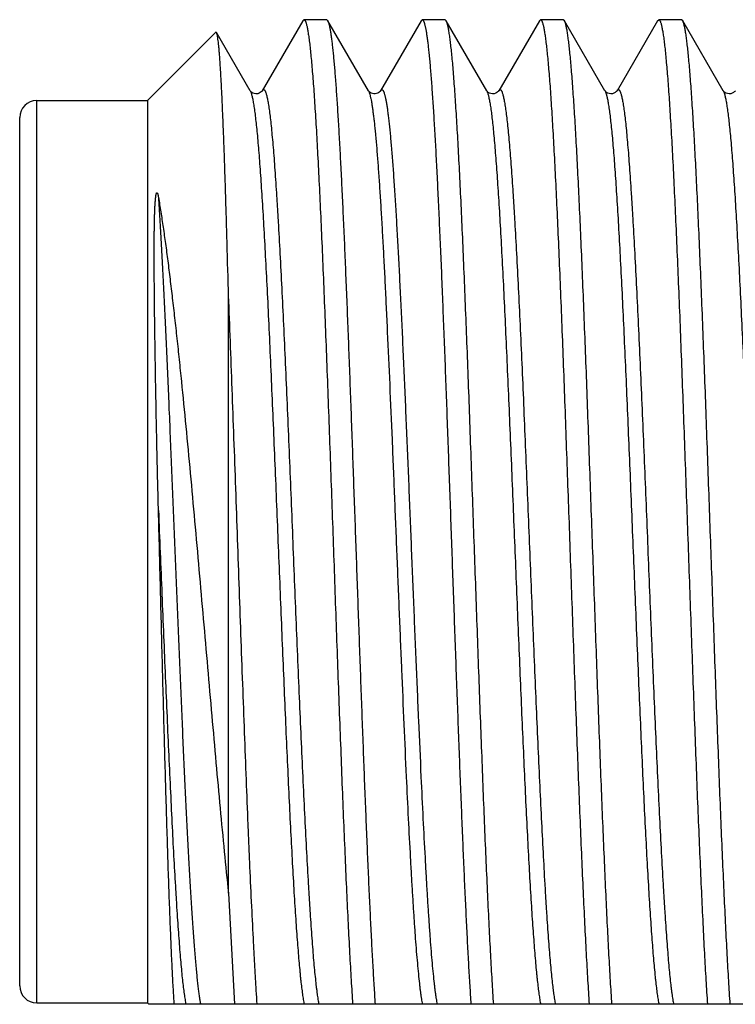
# Model space of a CAD drawing. Header units: inches. Extents: x 0 to 22, y 0 to 17.
# Tile 30 of 61: x 8.523 to 8.691, y 9.265 to 9.496. Entities that reach past the tile are written whole.
import ezdxf

# ---------------------------------------------------------------- set-up
doc = ezdxf.new("R2010")
doc.units = ezdxf.units.IN
doc.header["$LTSCALE"] = 1.21
doc.header["$MEASUREMENT"] = 0
doc.layers.get('0').update_dxf_attribs({"linetype": 'CONTINUOUS'})

msp = doc.modelspace()

# ---------------------------------------------------------------- linework, layer by layer
at = {"color": 7, "linetype": 'CONTINUOUS'}
for p, q in [((8.58967, 9.49577), (8.58994, 9.496)), ((8.59529, 9.496), (8.58994, 9.496)), ((8.59556, 9.49577), (8.59529, 9.496)), ((8.61744, 9.49577), (8.61771, 9.496)), ((8.62306, 9.496), (8.61771, 9.496)), ((8.62333, 9.49577), (8.62306, 9.496)), ((8.64521, 9.49577), (8.64548, 9.496)), ((8.65083, 9.496), (8.64548, 9.496)), ((8.6511, 9.49577), (8.65083, 9.496)), ((8.67298, 9.49577), (8.67325, 9.496)), ((8.6786, 9.496), (8.67325, 9.496)), ((8.67887, 9.49577), (8.6786, 9.496)), ((8.58967, 9.49577), (8.58015, 9.47932)), ((8.60508, 9.47932), (8.59556, 9.49577)), ((8.61744, 9.49577), (8.60792, 9.47932)), ((8.63285, 9.47931), (8.62333, 9.49577)), ((8.64521, 9.49577), (8.63569, 9.47932)), ((8.66062, 9.47931), (8.6511, 9.49577)), ((8.67298, 9.49577), (8.66346, 9.47932)), ((8.68839, 9.47931), (8.67887, 9.49577)), ((8.55319, 9.477), (8.56923, 9.49304)), ((8.5694, 9.49298), (8.56923, 9.49304)), ((8.57731, 9.47931), (8.5694, 9.49298)), ((8.52719, 9.477), (8.55319, 9.477)), ((8.55319, 9.477), (8.55319, 9.265)), ((8.52319, 9.269), (8.52319, 9.473)), ((8.57219, 9.29081), (8.57219, 9.43249)), ((8.57219, 9.29081), (8.5736, 9.26468)), ((8.52719, 9.265), (8.55319, 9.265)), ((8.55319, 9.265), (8.55351, 9.26468)), ((8.75419, 9.26468), (8.55351, 9.26468))]:
    msp.add_line(p, q, dxfattribs=at)
at = {"color": 9, "linetype": 'CONTINUOUS'}
msp.add_line((8.52719, 9.265), (8.52719, 9.477), dxfattribs=at)
at = {"color": 7, "linetype": 'CONTINUOUS'}
for points in [[(8.58015, 9.47932), (8.58014, 9.4793), (8.58009, 9.47923), (8.58001, 9.47914), (8.57988, 9.47902), (8.57969, 9.47888), (8.57942, 9.47873), (8.57907, 9.47862), (8.57867, 9.47859), (8.57828, 9.47865), (8.57794, 9.47877), (8.57769, 9.47892), (8.57752, 9.47906), (8.57741, 9.47917), (8.57734, 9.47926), (8.57731, 9.47931), (8.57731, 9.47931)], [(8.60792, 9.47932), (8.60791, 9.4793), (8.60787, 9.47925), (8.6078, 9.47916), (8.60768, 9.47904), (8.60751, 9.4789), (8.60727, 9.47877), (8.60698, 9.47865), (8.60666, 9.47859), (8.60635, 9.47859), (8.60603, 9.47865), (8.60573, 9.47876), (8.60548, 9.47891), (8.6053, 9.47905), (8.60518, 9.47918), (8.60511, 9.47926), (8.60508, 9.47931), (8.60508, 9.47932)], [(8.63569, 9.47932), (8.63568, 9.4793), (8.63563, 9.47923), (8.63555, 9.47914), (8.63542, 9.47902), (8.63523, 9.47888), (8.63496, 9.47873), (8.63461, 9.47862), (8.63421, 9.47859), (8.63382, 9.47865), (8.63348, 9.47877), (8.63323, 9.47892), (8.63306, 9.47906), (8.63295, 9.47917), (8.63288, 9.47926), (8.63285, 9.47931), (8.63285, 9.47931)], [(8.66346, 9.47932), (8.66345, 9.4793), (8.6634, 9.47923), (8.66332, 9.47914), (8.66319, 9.47902), (8.663, 9.47888), (8.66273, 9.47873), (8.66238, 9.47862), (8.66198, 9.47859), (8.66159, 9.47865), (8.66125, 9.47877), (8.661, 9.47892), (8.66083, 9.47906), (8.66072, 9.47917), (8.66065, 9.47926), (8.66062, 9.47931), (8.66062, 9.47931)], [(8.69123, 9.47932), (8.69122, 9.4793), (8.69117, 9.47923), (8.69109, 9.47914), (8.69096, 9.47902), (8.69077, 9.47888), (8.6905, 9.47873), (8.69015, 9.47862), (8.68975, 9.47859), (8.68936, 9.47865), (8.68902, 9.47877), (8.68877, 9.47892), (8.6886, 9.47906), (8.68849, 9.47917), (8.68842, 9.47926), (8.68839, 9.47931), (8.68839, 9.47931)]]:
    msp.add_lwpolyline(points, dxfattribs=at)
for centre, start, end in [((8.52719, 9.473), 90, 180), ((8.52719, 9.269), 180, 270)]:
    msp.add_arc(centre, 0.004, start, end, dxfattribs=at)
for points, knots in [([(8.58994, 9.496), (8.58995, 9.496), (8.58998, 9.496), (8.59003, 9.49597), (8.59007, 9.49594), (8.59012, 9.4959), (8.59016, 9.49584), (8.59021, 9.49577), (8.59025, 9.49568), (8.5903, 9.49559), (8.59034, 9.49548), (8.5904, 9.49531), (8.59048, 9.49507), (8.59057, 9.49473), (8.59066, 9.49435), (8.59074, 9.49392), (8.59083, 9.49344), (8.59092, 9.49291), (8.59101, 9.49232), (8.5911, 9.49169), (8.59122, 9.49075), (8.59138, 9.48945), (8.59155, 9.48775), (8.59173, 9.48586), (8.59191, 9.48378), (8.59209, 9.48151), (8.59227, 9.47906), (8.59244, 9.47644), (8.59262, 9.47365), (8.59287, 9.46959), (8.59317, 9.46412), (8.59352, 9.45712), (8.59388, 9.44954), (8.59423, 9.44146), (8.59459, 9.43292), (8.59495, 9.42397), (8.5953, 9.41467), (8.59566, 9.40509), (8.59601, 9.39529), (8.59649, 9.38195), (8.59708, 9.36522), (8.59767, 9.34855), (8.59815, 9.33542), (8.59851, 9.32588), (8.59886, 9.31663), (8.59922, 9.30774), (8.59958, 9.29927), (8.59993, 9.29126), (8.60029, 9.28377), (8.60064, 9.27685), (8.601, 9.27055), (8.60125, 9.26656), (8.60137, 9.26468)], [0, 0, 0, 0, 0.000195, 0.000404, 0.000641, 0.000914, 0.001228, 0.001587, 0.001993, 0.002449, 0.002955, 0.003512, 0.004782, 0.006261, 0.007952, 0.009856, 0.011972, 0.014301, 0.016843, 0.019595, 0.022559, 0.029116, 0.036502, 0.044709, 0.053723, 0.06353, 0.074114, 0.085459, 0.097546, 0.110356, 0.138061, 0.168394, 0.201157, 0.236137, 0.273107, 0.311824, 0.352037, 0.393484, 0.435893, 0.478988, 0.566107, 0.65257, 0.694849, 0.736123, 0.776123, 0.814588, 0.851267, 0.885921, 0.918324, 0.948265, 0.975549, 1, 1, 1, 1]), ([(8.61771, 9.496), (8.61772, 9.496), (8.61774, 9.496), (8.61778, 9.49598), (8.61782, 9.49596), (8.61785, 9.49593), (8.61789, 9.4959), (8.61792, 9.49585), (8.61796, 9.4958), (8.61801, 9.49571), (8.61807, 9.49558), (8.61814, 9.4954), (8.61821, 9.49518), (8.61828, 9.49494), (8.61836, 9.49466), (8.61843, 9.49434), (8.6185, 9.494), (8.6186, 9.49348), (8.61872, 9.49274), (8.61886, 9.49176), (8.61901, 9.49065), (8.61915, 9.48942), (8.61929, 9.48806), (8.61943, 9.48658), (8.61958, 9.48498), (8.61972, 9.48325), (8.61986, 9.48141), (8.62006, 9.47872), (8.6203, 9.47508), (8.62059, 9.47039), (8.62088, 9.46527), (8.62116, 9.45976), (8.62145, 9.45388), (8.62173, 9.44764), (8.62202, 9.44108), (8.62231, 9.43423), (8.62259, 9.4271), (8.62298, 9.41716), (8.62346, 9.4043), (8.62403, 9.3885), (8.6246, 9.37241), (8.62517, 9.35629), (8.62574, 9.34042), (8.62631, 9.32506), (8.6267, 9.31503), (8.6269, 9.31014)], [0, 0, 0, 0, 0.000194, 0.000398, 0.00062, 0.000867, 0.001144, 0.001455, 0.001801, 0.002184, 0.003069, 0.004115, 0.005327, 0.006706, 0.008255, 0.009974, 0.011864, 0.013924, 0.018558, 0.023873, 0.029866, 0.036532, 0.043865, 0.051858, 0.060503, 0.069791, 0.079714, 0.090261, 0.113182, 0.138459, 0.165987, 0.195651, 0.227326, 0.260879, 0.296168, 0.333046, 0.371358, 0.410941, 0.493251, 0.57859, 0.665521, 0.752581, 0.838302, 0.92124, 1, 1, 1, 1]), ([(8.64548, 9.496), (8.64549, 9.496), (8.64552, 9.496), (8.64557, 9.49597), (8.64561, 9.49594), (8.64566, 9.4959), (8.6457, 9.49584), (8.64575, 9.49577), (8.64579, 9.49568), (8.64584, 9.49559), (8.64588, 9.49548), (8.64594, 9.49531), (8.64602, 9.49507), (8.64611, 9.49473), (8.6462, 9.49435), (8.64628, 9.49392), (8.64637, 9.49344), (8.64646, 9.49291), (8.64655, 9.49232), (8.64664, 9.49169), (8.64676, 9.49075), (8.64692, 9.48945), (8.64709, 9.48775), (8.64727, 9.48586), (8.64745, 9.48378), (8.64763, 9.48151), (8.64781, 9.47906), (8.64798, 9.47644), (8.64816, 9.47365), (8.64841, 9.46959), (8.64871, 9.46412), (8.64906, 9.45712), (8.64942, 9.44954), (8.64977, 9.44146), (8.65013, 9.43292), (8.65049, 9.42397), (8.65084, 9.41467), (8.6512, 9.40509), (8.65155, 9.39529), (8.65203, 9.38195), (8.65262, 9.36522), (8.65321, 9.34855), (8.65369, 9.33542), (8.65405, 9.32588), (8.6544, 9.31663), (8.65476, 9.30774), (8.65512, 9.29927), (8.65547, 9.29126), (8.65583, 9.28377), (8.65618, 9.27685), (8.65654, 9.27055), (8.65679, 9.26656), (8.65691, 9.26468)], [0, 0, 0, 0, 0.000195, 0.000404, 0.000641, 0.000914, 0.001228, 0.001587, 0.001993, 0.002449, 0.002955, 0.003512, 0.004782, 0.006261, 0.007952, 0.009856, 0.011972, 0.014301, 0.016843, 0.019595, 0.022559, 0.029116, 0.036502, 0.044709, 0.053723, 0.06353, 0.074114, 0.085459, 0.097546, 0.110356, 0.138061, 0.168394, 0.201157, 0.236137, 0.273107, 0.311824, 0.352037, 0.393484, 0.435893, 0.478988, 0.566107, 0.65257, 0.694849, 0.736123, 0.776123, 0.814588, 0.851267, 0.885921, 0.918324, 0.948265, 0.975549, 1, 1, 1, 1]), ([(8.67325, 9.496), (8.67326, 9.496), (8.67329, 9.496), (8.67334, 9.49597), (8.67338, 9.49594), (8.67343, 9.4959), (8.67347, 9.49584), (8.67352, 9.49577), (8.67356, 9.49568), (8.67361, 9.49559), (8.67365, 9.49548), (8.67371, 9.49531), (8.67379, 9.49507), (8.67388, 9.49473), (8.67397, 9.49435), (8.67405, 9.49392), (8.67414, 9.49344), (8.67423, 9.49291), (8.67432, 9.49232), (8.67441, 9.49169), (8.67453, 9.49075), (8.67469, 9.48945), (8.67486, 9.48775), (8.67504, 9.48586), (8.67522, 9.48378), (8.6754, 9.48151), (8.67558, 9.47906), (8.67575, 9.47644), (8.67593, 9.47365), (8.67618, 9.46959), (8.67648, 9.46412), (8.67683, 9.45712), (8.67719, 9.44954), (8.67754, 9.44146), (8.6779, 9.43292), (8.67826, 9.42397), (8.67861, 9.41467), (8.67897, 9.40509), (8.67932, 9.39529), (8.6798, 9.38195), (8.68039, 9.36522), (8.68098, 9.34855), (8.68146, 9.33542), (8.68182, 9.32588), (8.68217, 9.31663), (8.68253, 9.30774), (8.68289, 9.29927), (8.68324, 9.29126), (8.6836, 9.28377), (8.68395, 9.27685), (8.68431, 9.27055), (8.68456, 9.26656), (8.68468, 9.26468)], [0, 0, 0, 0, 0.000195, 0.000404, 0.000641, 0.000914, 0.001228, 0.001587, 0.001993, 0.002449, 0.002955, 0.003512, 0.004782, 0.006261, 0.007952, 0.009856, 0.011972, 0.014301, 0.016843, 0.019595, 0.022559, 0.029116, 0.036502, 0.044709, 0.053723, 0.06353, 0.074114, 0.085459, 0.097546, 0.110356, 0.138061, 0.168394, 0.201157, 0.236137, 0.273107, 0.311824, 0.352037, 0.393484, 0.435893, 0.478988, 0.566107, 0.65257, 0.694849, 0.736123, 0.776123, 0.814588, 0.851267, 0.885921, 0.918324, 0.948265, 0.975549, 1, 1, 1, 1]), ([(8.60448, 9.31014), (8.60428, 9.31488), (8.60391, 9.32461), (8.60335, 9.33949), (8.6028, 9.35487), (8.60225, 9.37051), (8.60169, 9.38615), (8.60114, 9.40156), (8.60059, 9.41648), (8.60012, 9.4285), (8.59974, 9.43769), (8.59947, 9.44421), (8.59919, 9.45044), (8.59891, 9.45635), (8.59863, 9.46192), (8.59835, 9.46713), (8.59808, 9.47196), (8.5978, 9.47639), (8.59756, 9.47982), (8.59737, 9.48235), (8.59723, 9.48408), (8.5971, 9.4857), (8.59696, 9.48721), (8.59682, 9.4886), (8.59668, 9.48987), (8.59654, 9.49103), (8.5964, 9.49206), (8.59626, 9.49298), (8.59614, 9.49367), (8.59605, 9.49416), (8.59598, 9.49448), (8.59591, 9.49477), (8.59584, 9.49503), (8.59577, 9.49526), (8.5957, 9.49545), (8.59563, 9.49562), (8.59558, 9.49572), (8.59556, 9.49577)], [0, 0, 0, 0, 0.07653, 0.157042, 0.24026, 0.324863, 0.409508, 0.492853, 0.573574, 0.650392, 0.686953, 0.722087, 0.755655, 0.787524, 0.817568, 0.845667, 0.871711, 0.895597, 0.917232, 0.927178, 0.93653, 0.945279, 0.953418, 0.960937, 0.967831, 0.974094, 0.979719, 0.984703, 0.989043, 0.990972, 0.992739, 0.994345, 0.995791, 0.997077, 0.998205, 0.999178, 1, 1, 1, 1]), ([(8.63449, 9.26468), (8.63437, 9.26651), (8.63413, 9.2704), (8.63378, 9.27653), (8.63343, 9.28325), (8.63309, 9.29052), (8.63274, 9.29829), (8.63239, 9.30651), (8.63204, 9.31513), (8.6317, 9.3241), (8.63135, 9.33337), (8.63088, 9.34613), (8.6303, 9.36238), (8.62961, 9.38194), (8.62903, 9.39815), (8.62857, 9.41086), (8.62822, 9.42006), (8.62787, 9.42895), (8.62752, 9.43748), (8.62718, 9.4456), (8.62683, 9.45325), (8.62648, 9.4604), (8.62614, 9.46698), (8.62584, 9.4721), (8.6256, 9.47588), (8.62543, 9.47848), (8.62525, 9.48091), (8.62508, 9.48317), (8.62491, 9.48526), (8.62473, 9.48716), (8.62456, 9.48889), (8.62438, 9.49043), (8.62424, 9.4916), (8.62412, 9.49244), (8.62403, 9.493), (8.62394, 9.49351), (8.62386, 9.49397), (8.62378, 9.49433), (8.62372, 9.49459), (8.62366, 9.49482), (8.6236, 9.49508), (8.62352, 9.49532), (8.62346, 9.49548), (8.62342, 9.49559), (8.62337, 9.49568), (8.62334, 9.49574), (8.62333, 9.49577)], [0, 0, 0, 0, 0.023878, 0.050465, 0.079598, 0.111094, 0.14476, 0.180386, 0.21775, 0.25662, 0.296755, 0.337904, 0.422217, 0.507465, 0.591527, 0.632459, 0.672316, 0.71085, 0.747822, 0.783002, 0.816172, 0.847124, 0.875668, 0.901627, 0.913586, 0.92484, 0.935371, 0.945164, 0.954204, 0.962477, 0.969971, 0.976676, 0.982581, 0.985232, 0.987681, 0.989927, 0.99197, 0.99381, 0.994654, 0.995447, 0.996882, 0.998117, 0.99866, 0.999154, 0.999601, 1, 1, 1, 1]), ([(8.66226, 9.26468), (8.66214, 9.26651), (8.6619, 9.2704), (8.66155, 9.27653), (8.6612, 9.28325), (8.66086, 9.29052), (8.66051, 9.29829), (8.66016, 9.30651), (8.65981, 9.31513), (8.65947, 9.3241), (8.65912, 9.33337), (8.65865, 9.34613), (8.65807, 9.36238), (8.65738, 9.38194), (8.6568, 9.39815), (8.65634, 9.41086), (8.65599, 9.42006), (8.65564, 9.42895), (8.65529, 9.43748), (8.65495, 9.4456), (8.6546, 9.45325), (8.65425, 9.4604), (8.65391, 9.46698), (8.65361, 9.4721), (8.65337, 9.47588), (8.6532, 9.47848), (8.65302, 9.48091), (8.65285, 9.48317), (8.65268, 9.48526), (8.6525, 9.48716), (8.65233, 9.48889), (8.65215, 9.49043), (8.65201, 9.4916), (8.65189, 9.49244), (8.6518, 9.493), (8.65171, 9.49351), (8.65163, 9.49397), (8.65155, 9.49433), (8.65149, 9.49459), (8.65143, 9.49482), (8.65137, 9.49508), (8.65129, 9.49532), (8.65123, 9.49548), (8.65119, 9.49559), (8.65114, 9.49568), (8.65111, 9.49574), (8.6511, 9.49577)], [0, 0, 0, 0, 0.023878, 0.050465, 0.079598, 0.111094, 0.14476, 0.180386, 0.21775, 0.25662, 0.296755, 0.337904, 0.422217, 0.507465, 0.591527, 0.632459, 0.672316, 0.71085, 0.747822, 0.783002, 0.816172, 0.847124, 0.875668, 0.901627, 0.913586, 0.92484, 0.935371, 0.945164, 0.954204, 0.962477, 0.969971, 0.976676, 0.982581, 0.985232, 0.987681, 0.989927, 0.99197, 0.99381, 0.994654, 0.995447, 0.996882, 0.998117, 0.99866, 0.999154, 0.999601, 1, 1, 1, 1]), ([(8.69003, 9.26468), (8.68991, 9.26651), (8.68967, 9.2704), (8.68932, 9.27653), (8.68897, 9.28325), (8.68863, 9.29052), (8.68828, 9.29829), (8.68793, 9.30651), (8.68758, 9.31513), (8.68724, 9.3241), (8.68689, 9.33337), (8.68642, 9.34613), (8.68584, 9.36238), (8.68515, 9.38194), (8.68457, 9.39815), (8.68411, 9.41086), (8.68376, 9.42006), (8.68341, 9.42895), (8.68306, 9.43748), (8.68272, 9.4456), (8.68237, 9.45325), (8.68202, 9.4604), (8.68168, 9.46698), (8.68138, 9.4721), (8.68114, 9.47588), (8.68097, 9.47848), (8.68079, 9.48091), (8.68062, 9.48317), (8.68045, 9.48526), (8.68027, 9.48716), (8.6801, 9.48889), (8.67992, 9.49043), (8.67978, 9.4916), (8.67966, 9.49244), (8.67957, 9.493), (8.67948, 9.49351), (8.6794, 9.49397), (8.67932, 9.49433), (8.67926, 9.49459), (8.6792, 9.49482), (8.67914, 9.49508), (8.67906, 9.49532), (8.679, 9.49548), (8.67896, 9.49559), (8.67891, 9.49568), (8.67888, 9.49574), (8.67887, 9.49577)], [0, 0, 0, 0, 0.023878, 0.050465, 0.079598, 0.111094, 0.14476, 0.180386, 0.21775, 0.25662, 0.296755, 0.337904, 0.422217, 0.507465, 0.591527, 0.632459, 0.672316, 0.71085, 0.747822, 0.783002, 0.816172, 0.847124, 0.875668, 0.901627, 0.913586, 0.92484, 0.935371, 0.945164, 0.954204, 0.962477, 0.969971, 0.976676, 0.982581, 0.985232, 0.987681, 0.989927, 0.99197, 0.99381, 0.994654, 0.995447, 0.996882, 0.998117, 0.99866, 0.999154, 0.999601, 1, 1, 1, 1]), ([(8.57219, 9.43249), (8.57208, 9.43672), (8.57191, 9.44292), (8.57167, 9.45099), (8.5715, 9.45659), (8.57133, 9.46186), (8.57116, 9.46677), (8.57098, 9.4713), (8.57081, 9.47544), (8.57064, 9.47918), (8.57049, 9.48203), (8.57037, 9.48409), (8.57028, 9.48547), (8.57019, 9.48674), (8.57011, 9.4879), (8.57002, 9.48894), (8.56993, 9.48987), (8.56985, 9.49068), (8.56977, 9.49128), (8.56971, 9.4917), (8.56967, 9.49197), (8.56962, 9.49221), (8.56958, 9.49242), (8.56954, 9.4926), (8.56949, 9.49275), (8.56946, 9.49286), (8.56942, 9.49293), (8.56941, 9.49296), (8.5694, 9.49298)], [0, 0, 0, 0, 0.209441, 0.307182, 0.399758, 0.486812, 0.568002, 0.643011, 0.711542, 0.773323, 0.828108, 0.852807, 0.875678, 0.896697, 0.915842, 0.933097, 0.948443, 0.961867, 0.973357, 0.978376, 0.982908, 0.986955, 0.990518, 0.993598, 0.9962, 0.998329, 0.99922, 1, 1, 1, 1]), ([(8.55577, 9.38071), (8.55572, 9.38255), (8.55563, 9.38622), (8.5555, 9.39169), (8.55538, 9.3971), (8.55527, 9.40244), (8.55517, 9.40769), (8.55508, 9.41284), (8.55501, 9.41707), (8.55496, 9.4204), (8.55493, 9.42284), (8.55489, 9.42525), (8.55486, 9.42762), (8.55484, 9.42996), (8.55482, 9.43226), (8.5548, 9.43452), (8.55478, 9.43674), (8.55477, 9.43892), (8.55477, 9.44071), (8.55477, 9.44212), (8.55477, 9.44316), (8.55478, 9.4442), (8.55479, 9.44522), (8.5548, 9.44623), (8.55481, 9.44723), (8.55483, 9.44805), (8.55484, 9.44871), (8.55485, 9.4492), (8.55486, 9.44969), (8.55488, 9.45017), (8.55489, 9.45065), (8.55491, 9.45113), (8.55493, 9.45161), (8.55495, 9.45209), (8.55498, 9.45249), (8.55499, 9.4528), (8.55501, 9.45304), (8.55503, 9.45328), (8.55505, 9.45352), (8.55507, 9.45376), (8.55508, 9.45396), (8.5551, 9.45412), (8.55512, 9.45424), (8.55513, 9.45436), (8.55515, 9.45448), (8.55516, 9.45461), (8.55518, 9.45473), (8.5552, 9.45483), (8.55522, 9.45492), (8.55523, 9.45498), (8.55525, 9.45505), (8.55526, 9.4551), (8.55528, 9.45515), (8.55529, 9.45518), (8.5553, 9.45522), (8.55532, 9.45525), (8.55534, 9.45529), (8.55536, 9.45532), (8.55538, 9.45534), (8.55539, 9.45534), (8.55541, 9.45535), (8.55542, 9.45535), (8.55544, 9.45534), (8.55545, 9.45533), (8.55547, 9.45532), (8.55549, 9.4553), (8.5555, 9.45527), (8.55552, 9.45523), (8.55554, 9.45519), (8.55556, 9.45515), (8.55557, 9.45511), (8.55559, 9.45505), (8.55561, 9.45498), (8.55564, 9.45489), (8.55566, 9.4548), (8.55568, 9.45471), (8.5557, 9.45461), (8.55572, 9.45452), (8.55574, 9.45439), (8.55576, 9.45429), (8.55577, 9.45423)], [0, 0, 0, 0, 0.072727, 0.144856, 0.216208, 0.286601, 0.35586, 0.423811, 0.490283, 0.522913, 0.555113, 0.586863, 0.618145, 0.648941, 0.679235, 0.709011, 0.738255, 0.766955, 0.795104, 0.808969, 0.822694, 0.83628, 0.849727, 0.863036, 0.876208, 0.889248, 0.89572, 0.90216, 0.908571, 0.914953, 0.921309, 0.92764, 0.93395, 0.940244, 0.946526, 0.949666, 0.952807, 0.955951, 0.959101, 0.96226, 0.965433, 0.967027, 0.968628, 0.970238, 0.971858, 0.973493, 0.975147, 0.976828, 0.977682, 0.978549, 0.979433, 0.980342, 0.980808, 0.981286, 0.981779, 0.982294, 0.982838, 0.983407, 0.983672, 0.983892, 0.98407, 0.984221, 0.984488, 0.984743, 0.984998, 0.985258, 0.98579, 0.986338, 0.9869, 0.987473, 0.988055, 0.988645, 0.989845, 0.991066, 0.992305, 0.99356, 0.994827, 0.996105, 0.997394, 1, 1, 1, 1]), ([(8.55577, 9.45423), (8.55596, 9.4531), (8.55634, 9.45077), (8.55688, 9.44716), (8.55743, 9.44331), (8.55797, 9.43925), (8.5585, 9.43498), (8.55904, 9.43051), (8.55957, 9.42587), (8.5601, 9.42106), (8.56063, 9.41609), (8.56134, 9.4092), (8.56222, 9.4003), (8.56325, 9.38935), (8.56427, 9.37812), (8.56529, 9.36672), (8.56629, 9.35525), (8.56729, 9.34383), (8.56828, 9.33257), (8.56926, 9.32156), (8.57023, 9.31091), (8.5712, 9.3007), (8.57186, 9.29405), (8.57219, 9.29081)], [0, 0, 0, 0, 0.020831, 0.043112, 0.066777, 0.091758, 0.117983, 0.145377, 0.173864, 0.203365, 0.233799, 0.265084, 0.329875, 0.397061, 0.46596, 0.535891, 0.60618, 0.676164, 0.745202, 0.812676, 0.877998, 0.940612, 1, 1, 1, 1]), ([(8.57895, 9.26468), (8.57888, 9.26576), (8.57874, 9.26802), (8.57852, 9.27152), (8.57831, 9.27525), (8.57803, 9.28065), (8.57767, 9.2879), (8.57732, 9.29547), (8.57705, 9.30188), (8.57676, 9.30872), (8.57641, 9.3176), (8.57599, 9.3286), (8.57557, 9.34), (8.57514, 9.35168), (8.57458, 9.3675), (8.57402, 9.38335), (8.57346, 9.39907), (8.57304, 9.41054), (8.57262, 9.42165), (8.57233, 9.42893), (8.57219, 9.43249)], [0, 0, 0, 0, 0.019486, 0.040375, 0.062619, 0.086167, 0.13696, 0.192291, 0.221502, 0.251655, 0.314511, 0.380283, 0.448372, 0.518155, 0.588993, 0.731243, 0.801354, 0.869932, 0.93635, 1, 1, 1, 1]), ([(8.5595, 9.26468), (8.55946, 9.26523), (8.55938, 9.26641), (8.55927, 9.26826), (8.55915, 9.27029), (8.55904, 9.27248), (8.55892, 9.27483), (8.55877, 9.27829), (8.55857, 9.28299), (8.55834, 9.28906), (8.55811, 9.29569), (8.55788, 9.30281), (8.55765, 9.31039), (8.55741, 9.31838), (8.5571, 9.32967), (8.55671, 9.34437), (8.55624, 9.3624), (8.55593, 9.37459), (8.55577, 9.38071)], [0, 0, 0, 0, 0.014491, 0.030479, 0.047939, 0.066844, 0.087163, 0.108864, 0.156268, 0.208747, 0.265952, 0.327501, 0.39298, 0.461943, 0.533919, 0.684905, 0.841738, 1, 1, 1, 1]), ([(8.60672, 9.26468), (8.60663, 9.26614), (8.60643, 9.2692), (8.60615, 9.274), (8.60587, 9.27919), (8.60559, 9.28475), (8.60531, 9.29065), (8.60503, 9.29689), (8.60475, 9.30342), (8.60457, 9.30787), (8.60448, 9.31014)], [0, 0, 0, 0, 0.09665, 0.20233, 0.316618, 0.439056, 0.569151, 0.706379, 0.850189, 1, 1, 1, 1]), ([(8.6269, 9.31014), (8.62699, 9.30787), (8.62717, 9.30342), (8.62745, 9.29689), (8.62773, 9.29065), (8.62801, 9.28475), (8.62829, 9.27919), (8.62857, 9.274), (8.62885, 9.2692), (8.62905, 9.26614), (8.62914, 9.26468)], [0, 0, 0, 0, 0.149811, 0.293621, 0.430849, 0.560944, 0.683382, 0.79767, 0.90335, 1, 1, 1, 1])]:
    msp.add_open_spline(points, degree=3, knots=knots, dxfattribs=at)
at = {"color": 9, "linetype": 'CONTINUOUS'}
for points, knots in [([(8.57731, 9.47932), (8.57732, 9.47929), (8.57736, 9.47922), (8.57741, 9.47911), (8.57746, 9.47899), (8.57752, 9.47881), (8.57761, 9.47854), (8.57769, 9.47825), (8.57775, 9.47799), (8.57782, 9.4777), (8.5779, 9.4773), (8.578, 9.47678), (8.5781, 9.4762), (8.5782, 9.47558), (8.57834, 9.47464), (8.57851, 9.47333), (8.5787, 9.47161), (8.5789, 9.46969), (8.5791, 9.46757), (8.57929, 9.46526), (8.57949, 9.46276), (8.57969, 9.46007), (8.57988, 9.45721), (8.58016, 9.45305), (8.58049, 9.44745), (8.58088, 9.44028), (8.58128, 9.43255), (8.58167, 9.42433), (8.58206, 9.41569), (8.58246, 9.40668), (8.58285, 9.39739), (8.58325, 9.38789), (8.58377, 9.37502), (8.5843, 9.36212), (8.58482, 9.3493), (8.58522, 9.33989), (8.58561, 9.33074), (8.58601, 9.3219), (8.5864, 9.31346), (8.58679, 9.30549), (8.58719, 9.29803), (8.58752, 9.29218), (8.58779, 9.2878), (8.58799, 9.28477), (8.58819, 9.2819), (8.58839, 9.27922), (8.58858, 9.27672), (8.58878, 9.27441), (8.58895, 9.2726), (8.58908, 9.27126), (8.58921, 9.27004), (8.58937, 9.26865), (8.58954, 9.26735), (8.58967, 9.26641), (8.58977, 9.26579), (8.58987, 9.26521), (8.58994, 9.26485), (8.58998, 9.26468)], [0, 0, 0, 0, 0.000487, 0.00103, 0.001631, 0.002291, 0.003788, 0.005525, 0.006485, 0.007505, 0.009728, 0.012193, 0.014902, 0.017852, 0.021043, 0.028145, 0.036194, 0.045176, 0.055075, 0.065872, 0.077545, 0.090072, 0.103428, 0.117586, 0.148197, 0.18166, 0.21771, 0.256058, 0.296397, 0.338405, 0.381745, 0.426072, 0.471028, 0.561392, 0.606076, 0.649949, 0.69266, 0.733867, 0.773241, 0.810467, 0.845247, 0.877303, 0.892229, 0.906381, 0.919729, 0.932249, 0.943914, 0.954703, 0.964594, 0.969196, 0.973568, 0.981608, 0.988701, 0.991889, 0.994835, 0.997539, 1, 1, 1, 1]), ([(8.58015, 9.47932), (8.58016, 9.47934), (8.5802, 9.4794), (8.58025, 9.47946), (8.5803, 9.47952), (8.58035, 9.47956), (8.5804, 9.47958), (8.58046, 9.47959), (8.58051, 9.47958), (8.58057, 9.47956), (8.58062, 9.47952), (8.58067, 9.47946), (8.58072, 9.47939), (8.58077, 9.47931), (8.58083, 9.47921), (8.58088, 9.4791), (8.58093, 9.47897), (8.581, 9.47877), (8.58109, 9.47849), (8.58119, 9.4781), (8.5813, 9.47765), (8.5814, 9.47714), (8.5815, 9.47658), (8.58161, 9.47596), (8.58171, 9.47527), (8.58185, 9.47425), (8.58203, 9.47283), (8.58224, 9.47096), (8.58244, 9.46887), (8.58265, 9.46656), (8.58286, 9.46404), (8.58306, 9.46131), (8.58327, 9.45839), (8.58348, 9.45527), (8.58368, 9.45196), (8.58397, 9.44721), (8.58432, 9.44085), (8.58473, 9.43278), (8.58514, 9.42417), (8.58556, 9.41508), (8.58597, 9.40561), (8.58638, 9.39583), (8.5868, 9.38583), (8.58721, 9.3757), (8.58762, 9.36552), (8.58804, 9.3554), (8.58845, 9.34541), (8.58886, 9.33565), (8.58928, 9.32621), (8.58969, 9.31715), (8.5901, 9.30858), (8.59052, 9.30055), (8.59087, 9.29424), (8.59115, 9.28952), (8.59136, 9.28624), (8.59156, 9.28315), (8.59177, 9.28026), (8.59198, 9.27756), (8.59218, 9.27508), (8.59239, 9.2728), (8.5926, 9.27074), (8.59277, 9.26916), (8.59292, 9.26801), (8.59302, 9.26723), (8.59312, 9.26651), (8.59323, 9.26585), (8.59333, 9.26524), (8.5934, 9.26486), (8.59344, 9.26468)], [0, 0, 0, 0, 0.00045, 0.000844, 0.001185, 0.001481, 0.001743, 0.001985, 0.002228, 0.002491, 0.002787, 0.00313, 0.003524, 0.003975, 0.004487, 0.00506, 0.005696, 0.006397, 0.007995, 0.009856, 0.011983, 0.014377, 0.017037, 0.019963, 0.023153, 0.026608, 0.034302, 0.04303, 0.052776, 0.063518, 0.075234, 0.087899, 0.101485, 0.115963, 0.131302, 0.147467, 0.182133, 0.219659, 0.259714, 0.301946, 0.345983, 0.391436, 0.437907, 0.484984, 0.532254, 0.5793, 0.625707, 0.671066, 0.714978, 0.757055, 0.796928, 0.834246, 0.86868, 0.884721, 0.899929, 0.914272, 0.927719, 0.94024, 0.951808, 0.962399, 0.97199, 0.980561, 0.984458, 0.988095, 0.991468, 0.994578, 0.997422, 1, 1, 1, 1]), ([(8.60508, 9.47932), (8.6051, 9.47927), (8.60515, 9.47918), (8.60522, 9.47902), (8.60529, 9.47883), (8.60536, 9.47862), (8.60543, 9.47838), (8.60549, 9.47811), (8.60556, 9.47782), (8.60566, 9.47738), (8.60578, 9.47676), (8.60592, 9.47594), (8.60605, 9.47501), (8.60619, 9.47399), (8.60633, 9.47286), (8.60647, 9.47163), (8.60661, 9.47031), (8.6068, 9.46834), (8.60703, 9.46565), (8.60731, 9.46215), (8.60758, 9.45828), (8.60786, 9.45407), (8.60814, 9.44953), (8.60841, 9.44469), (8.60869, 9.43955), (8.60897, 9.43414), (8.60924, 9.42849), (8.60962, 9.42051), (8.61008, 9.4101), (8.61063, 9.39718), (8.61118, 9.38385), (8.61173, 9.37032), (8.61228, 9.3568), (8.61284, 9.3435), (8.61339, 9.33064), (8.61376, 9.32223), (8.61395, 9.31813)], [0, 0, 0, 0, 0.00093, 0.002008, 0.00324, 0.004627, 0.00617, 0.007872, 0.009732, 0.011751, 0.016266, 0.021416, 0.027197, 0.033608, 0.040641, 0.048292, 0.056553, 0.065417, 0.084919, 0.106725, 0.130751, 0.156904, 0.185081, 0.215173, 0.247062, 0.280622, 0.315723, 0.352227, 0.428862, 0.509324, 0.59235, 0.676634, 0.760852, 0.84368, 0.923815, 1, 1, 1, 1]), ([(8.60792, 9.47932), (8.60794, 9.47935), (8.60797, 9.47941), (8.60803, 9.47947), (8.60806, 9.47951), (8.6081, 9.47954), (8.60814, 9.47956), (8.60818, 9.47958), (8.60821, 9.47959), (8.60825, 9.47958), (8.60829, 9.47958), (8.60833, 9.47956), (8.60838, 9.47952), (8.60844, 9.47946), (8.60852, 9.47936), (8.60859, 9.47922), (8.60866, 9.47906), (8.60874, 9.47887), (8.60881, 9.47864), (8.60889, 9.47839), (8.60896, 9.47811), (8.60903, 9.47779), (8.60914, 9.47731), (8.60926, 9.47664), (8.60941, 9.47574), (8.60956, 9.47473), (8.60971, 9.47359), (8.60985, 9.47234), (8.61, 9.47098), (8.61015, 9.46951), (8.6103, 9.46792), (8.61045, 9.46622), (8.61065, 9.46375), (8.6109, 9.4604), (8.6112, 9.45608), (8.61149, 9.45138), (8.61179, 9.44631), (8.61208, 9.4409), (8.61238, 9.43518), (8.61267, 9.42917), (8.61297, 9.4229), (8.61327, 9.41639), (8.61356, 9.40968), (8.61396, 9.40041), (8.61446, 9.38854), (8.61504, 9.37412), (8.61563, 9.35964), (8.61622, 9.34536), (8.61681, 9.33155), (8.61721, 9.32253), (8.61742, 9.31813)], [0, 0, 0, 0, 0.000832, 0.001192, 0.001516, 0.001809, 0.002074, 0.00232, 0.002552, 0.002781, 0.003015, 0.003265, 0.003536, 0.004168, 0.004941, 0.005873, 0.006973, 0.008245, 0.009694, 0.011322, 0.013129, 0.015117, 0.017286, 0.022167, 0.027771, 0.034094, 0.041131, 0.048875, 0.05732, 0.066455, 0.076272, 0.086759, 0.097906, 0.122129, 0.148832, 0.177897, 0.209195, 0.242584, 0.277915, 0.31503, 0.353762, 0.393935, 0.435371, 0.477882, 0.565359, 0.654793, 0.744576, 0.833091, 0.918746, 1, 1, 1, 1]), ([(8.63285, 9.47932), (8.63286, 9.47929), (8.6329, 9.47922), (8.63295, 9.47911), (8.633, 9.47899), (8.63306, 9.47881), (8.63315, 9.47854), (8.63323, 9.47825), (8.63329, 9.47799), (8.63336, 9.4777), (8.63344, 9.4773), (8.63354, 9.47678), (8.63364, 9.4762), (8.63374, 9.47558), (8.63388, 9.47464), (8.63405, 9.47333), (8.63424, 9.47161), (8.63444, 9.46969), (8.63464, 9.46757), (8.63483, 9.46526), (8.63503, 9.46276), (8.63523, 9.46007), (8.63542, 9.45721), (8.6357, 9.45305), (8.63603, 9.44745), (8.63642, 9.44028), (8.63682, 9.43255), (8.63721, 9.42433), (8.6376, 9.41569), (8.638, 9.40668), (8.63839, 9.39739), (8.63879, 9.38789), (8.63931, 9.37502), (8.63984, 9.36212), (8.64036, 9.3493), (8.64076, 9.33989), (8.64115, 9.33074), (8.64155, 9.3219), (8.64194, 9.31346), (8.64233, 9.30549), (8.64273, 9.29803), (8.64306, 9.29218), (8.64333, 9.2878), (8.64353, 9.28477), (8.64373, 9.2819), (8.64393, 9.27922), (8.64412, 9.27672), (8.64432, 9.27441), (8.64449, 9.2726), (8.64462, 9.27126), (8.64475, 9.27004), (8.64491, 9.26865), (8.64508, 9.26735), (8.64521, 9.26641), (8.64531, 9.26579), (8.64541, 9.26521), (8.64548, 9.26485), (8.64552, 9.26468)], [0, 0, 0, 0, 0.000487, 0.00103, 0.001631, 0.002291, 0.003788, 0.005525, 0.006485, 0.007505, 0.009728, 0.012193, 0.014902, 0.017852, 0.021043, 0.028145, 0.036194, 0.045176, 0.055075, 0.065872, 0.077545, 0.090072, 0.103428, 0.117586, 0.148197, 0.18166, 0.21771, 0.256058, 0.296397, 0.338405, 0.381745, 0.426072, 0.471028, 0.561392, 0.606076, 0.649949, 0.69266, 0.733867, 0.773241, 0.810467, 0.845247, 0.877303, 0.892229, 0.906381, 0.919729, 0.932249, 0.943914, 0.954703, 0.964594, 0.969196, 0.973568, 0.981608, 0.988701, 0.991889, 0.994835, 0.997539, 1, 1, 1, 1]), ([(8.63569, 9.47932), (8.6357, 9.47934), (8.63574, 9.4794), (8.63579, 9.47946), (8.63584, 9.47952), (8.63589, 9.47956), (8.63594, 9.47958), (8.636, 9.47959), (8.63605, 9.47958), (8.63611, 9.47956), (8.63616, 9.47952), (8.63621, 9.47946), (8.63626, 9.47939), (8.63631, 9.47931), (8.63637, 9.47921), (8.63642, 9.4791), (8.63647, 9.47897), (8.63654, 9.47877), (8.63663, 9.47849), (8.63673, 9.4781), (8.63684, 9.47765), (8.63694, 9.47714), (8.63704, 9.47658), (8.63715, 9.47596), (8.63725, 9.47527), (8.63739, 9.47425), (8.63757, 9.47283), (8.63778, 9.47096), (8.63798, 9.46887), (8.63819, 9.46656), (8.6384, 9.46404), (8.6386, 9.46131), (8.63881, 9.45839), (8.63902, 9.45527), (8.63922, 9.45196), (8.63951, 9.44721), (8.63986, 9.44085), (8.64027, 9.43278), (8.64068, 9.42417), (8.6411, 9.41508), (8.64151, 9.40561), (8.64192, 9.39583), (8.64234, 9.38583), (8.64275, 9.3757), (8.64316, 9.36552), (8.64358, 9.3554), (8.64399, 9.34541), (8.6444, 9.33565), (8.64482, 9.32621), (8.64523, 9.31715), (8.64564, 9.30858), (8.64606, 9.30055), (8.64641, 9.29424), (8.64669, 9.28952), (8.6469, 9.28624), (8.6471, 9.28315), (8.64731, 9.28026), (8.64752, 9.27756), (8.64772, 9.27508), (8.64793, 9.2728), (8.64814, 9.27074), (8.64831, 9.26916), (8.64846, 9.26801), (8.64856, 9.26723), (8.64866, 9.26651), (8.64877, 9.26585), (8.64887, 9.26524), (8.64894, 9.26486), (8.64898, 9.26468)], [0, 0, 0, 0, 0.00045, 0.000844, 0.001185, 0.001481, 0.001743, 0.001985, 0.002228, 0.002491, 0.002787, 0.00313, 0.003524, 0.003975, 0.004487, 0.00506, 0.005696, 0.006397, 0.007995, 0.009856, 0.011983, 0.014377, 0.017037, 0.019963, 0.023153, 0.026608, 0.034302, 0.04303, 0.052776, 0.063518, 0.075234, 0.087899, 0.101485, 0.115963, 0.131302, 0.147467, 0.182133, 0.219659, 0.259714, 0.301946, 0.345983, 0.391436, 0.437907, 0.484984, 0.532254, 0.5793, 0.625707, 0.671066, 0.714978, 0.757055, 0.796928, 0.834246, 0.86868, 0.884721, 0.899929, 0.914272, 0.927719, 0.94024, 0.951808, 0.962399, 0.97199, 0.980561, 0.984458, 0.988095, 0.991468, 0.994578, 0.997422, 1, 1, 1, 1]), ([(8.66062, 9.47932), (8.66063, 9.47929), (8.66067, 9.47922), (8.66072, 9.47911), (8.66077, 9.47899), (8.66083, 9.47881), (8.66092, 9.47854), (8.661, 9.47825), (8.66106, 9.47799), (8.66113, 9.4777), (8.66121, 9.4773), (8.66131, 9.47678), (8.66141, 9.4762), (8.66151, 9.47558), (8.66165, 9.47464), (8.66182, 9.47333), (8.66201, 9.47161), (8.66221, 9.46969), (8.66241, 9.46757), (8.6626, 9.46526), (8.6628, 9.46276), (8.663, 9.46007), (8.66319, 9.45721), (8.66347, 9.45305), (8.6638, 9.44745), (8.66419, 9.44028), (8.66459, 9.43255), (8.66498, 9.42433), (8.66537, 9.41569), (8.66577, 9.40668), (8.66616, 9.39739), (8.66656, 9.38789), (8.66708, 9.37502), (8.66761, 9.36212), (8.66813, 9.3493), (8.66853, 9.33989), (8.66892, 9.33074), (8.66932, 9.3219), (8.66971, 9.31346), (8.6701, 9.30549), (8.6705, 9.29803), (8.67083, 9.29218), (8.6711, 9.2878), (8.6713, 9.28477), (8.6715, 9.2819), (8.6717, 9.27922), (8.67189, 9.27672), (8.67209, 9.27441), (8.67226, 9.2726), (8.67239, 9.27126), (8.67252, 9.27004), (8.67268, 9.26865), (8.67285, 9.26735), (8.67298, 9.26641), (8.67308, 9.26579), (8.67318, 9.26521), (8.67325, 9.26485), (8.67329, 9.26468)], [0, 0, 0, 0, 0.000487, 0.00103, 0.001631, 0.002291, 0.003788, 0.005525, 0.006485, 0.007505, 0.009728, 0.012193, 0.014902, 0.017852, 0.021043, 0.028145, 0.036194, 0.045176, 0.055075, 0.065872, 0.077545, 0.090072, 0.103428, 0.117586, 0.148197, 0.18166, 0.21771, 0.256058, 0.296397, 0.338405, 0.381745, 0.426072, 0.471028, 0.561392, 0.606076, 0.649949, 0.69266, 0.733867, 0.773241, 0.810467, 0.845247, 0.877303, 0.892229, 0.906381, 0.919729, 0.932249, 0.943914, 0.954703, 0.964594, 0.969196, 0.973568, 0.981608, 0.988701, 0.991889, 0.994835, 0.997539, 1, 1, 1, 1]), ([(8.66346, 9.47932), (8.66347, 9.47934), (8.66351, 9.4794), (8.66356, 9.47946), (8.66361, 9.47952), (8.66366, 9.47956), (8.66371, 9.47958), (8.66377, 9.47959), (8.66382, 9.47958), (8.66388, 9.47956), (8.66393, 9.47952), (8.66398, 9.47946), (8.66403, 9.47939), (8.66408, 9.47931), (8.66414, 9.47921), (8.66419, 9.4791), (8.66424, 9.47897), (8.66431, 9.47877), (8.6644, 9.47849), (8.6645, 9.4781), (8.66461, 9.47765), (8.66471, 9.47714), (8.66481, 9.47658), (8.66492, 9.47596), (8.66502, 9.47527), (8.66516, 9.47425), (8.66534, 9.47283), (8.66555, 9.47096), (8.66575, 9.46887), (8.66596, 9.46656), (8.66617, 9.46404), (8.66637, 9.46131), (8.66658, 9.45839), (8.66679, 9.45527), (8.66699, 9.45196), (8.66728, 9.44721), (8.66763, 9.44085), (8.66804, 9.43278), (8.66845, 9.42417), (8.66887, 9.41508), (8.66928, 9.40561), (8.66969, 9.39583), (8.67011, 9.38583), (8.67052, 9.3757), (8.67093, 9.36552), (8.67135, 9.3554), (8.67176, 9.34541), (8.67217, 9.33565), (8.67259, 9.32621), (8.673, 9.31715), (8.67341, 9.30858), (8.67383, 9.30055), (8.67418, 9.29424), (8.67446, 9.28952), (8.67467, 9.28624), (8.67487, 9.28315), (8.67508, 9.28026), (8.67529, 9.27756), (8.67549, 9.27508), (8.6757, 9.2728), (8.67591, 9.27074), (8.67608, 9.26916), (8.67623, 9.26801), (8.67633, 9.26723), (8.67643, 9.26651), (8.67654, 9.26585), (8.67664, 9.26524), (8.67671, 9.26486), (8.67675, 9.26468)], [0, 0, 0, 0, 0.00045, 0.000844, 0.001185, 0.001481, 0.001743, 0.001985, 0.002228, 0.002491, 0.002787, 0.00313, 0.003524, 0.003975, 0.004487, 0.00506, 0.005696, 0.006397, 0.007995, 0.009856, 0.011983, 0.014377, 0.017037, 0.019963, 0.023153, 0.026608, 0.034302, 0.04303, 0.052776, 0.063518, 0.075234, 0.087899, 0.101485, 0.115963, 0.131302, 0.147467, 0.182133, 0.219659, 0.259714, 0.301946, 0.345983, 0.391436, 0.437907, 0.484984, 0.532254, 0.5793, 0.625707, 0.671066, 0.714978, 0.757055, 0.796928, 0.834246, 0.86868, 0.884721, 0.899929, 0.914272, 0.927719, 0.94024, 0.951808, 0.962399, 0.97199, 0.980561, 0.984458, 0.988095, 0.991468, 0.994578, 0.997422, 1, 1, 1, 1]), ([(8.68839, 9.47932), (8.6884, 9.47929), (8.68844, 9.47922), (8.68849, 9.47911), (8.68854, 9.47899), (8.6886, 9.47881), (8.68869, 9.47854), (8.68877, 9.47825), (8.68883, 9.47799), (8.6889, 9.4777), (8.68898, 9.4773), (8.68908, 9.47678), (8.68918, 9.4762), (8.68928, 9.47558), (8.68942, 9.47464), (8.68959, 9.47333), (8.68978, 9.47161), (8.68998, 9.46969), (8.69018, 9.46757), (8.69037, 9.46526), (8.69057, 9.46276), (8.69077, 9.46007), (8.69096, 9.45721), (8.69124, 9.45305), (8.69157, 9.44745), (8.69196, 9.44028), (8.69236, 9.43255), (8.69275, 9.42433), (8.69314, 9.41569), (8.69354, 9.40668), (8.69393, 9.39739), (8.69433, 9.38789), (8.69485, 9.37502), (8.69538, 9.36212), (8.6959, 9.3493), (8.6963, 9.33989), (8.69669, 9.33074), (8.69709, 9.3219), (8.69748, 9.31346), (8.69787, 9.30549), (8.69827, 9.29803), (8.6986, 9.29218), (8.69887, 9.2878), (8.69907, 9.28477), (8.69927, 9.2819), (8.69947, 9.27922), (8.69966, 9.27672), (8.69986, 9.27441), (8.70003, 9.2726), (8.70016, 9.27126), (8.70029, 9.27004), (8.70045, 9.26865), (8.70062, 9.26735), (8.70075, 9.26641), (8.70085, 9.26579), (8.70095, 9.26521), (8.70102, 9.26485), (8.70106, 9.26468)], [0, 0, 0, 0, 0.000487, 0.00103, 0.001631, 0.002291, 0.003788, 0.005525, 0.006485, 0.007505, 0.009728, 0.012193, 0.014902, 0.017852, 0.021043, 0.028145, 0.036194, 0.045176, 0.055075, 0.065872, 0.077545, 0.090072, 0.103428, 0.117586, 0.148197, 0.18166, 0.21771, 0.256058, 0.296397, 0.338405, 0.381745, 0.426072, 0.471028, 0.561392, 0.606076, 0.649949, 0.69266, 0.733867, 0.773241, 0.810467, 0.845247, 0.877303, 0.892229, 0.906381, 0.919729, 0.932249, 0.943914, 0.954703, 0.964594, 0.969196, 0.973568, 0.981608, 0.988701, 0.991889, 0.994835, 0.997539, 1, 1, 1, 1]), ([(8.55577, 9.45423), (8.55588, 9.45253), (8.55609, 9.44902), (8.5564, 9.44356), (8.55671, 9.43775), (8.55702, 9.43162), (8.55732, 9.42518), (8.55774, 9.4161), (8.55826, 9.40426), (8.55887, 9.38961), (8.55948, 9.3746), (8.5601, 9.35953), (8.56071, 9.34467), (8.56123, 9.33257), (8.56164, 9.32321), (8.56195, 9.31652), (8.56226, 9.3101), (8.56257, 9.30398), (8.56288, 9.29818), (8.56318, 9.29274), (8.56349, 9.28769), (8.5638, 9.28304), (8.56406, 9.27943), (8.56427, 9.27677), (8.56443, 9.27494), (8.56458, 9.27323), (8.56474, 9.27164), (8.56489, 9.27018), (8.56504, 9.26883), (8.5652, 9.26761), (8.56535, 9.26652), (8.5655, 9.26555), (8.56561, 9.26495), (8.56567, 9.26468)], [0, 0, 0, 0, 0.026814, 0.055641, 0.086339, 0.11876, 0.152744, 0.188128, 0.262392, 0.340102, 0.419742, 0.499755, 0.578579, 0.654674, 0.691231, 0.726555, 0.760473, 0.792819, 0.823436, 0.852175, 0.878895, 0.903468, 0.925773, 0.936042, 0.945704, 0.954749, 0.963166, 0.970945, 0.978077, 0.984555, 0.990371, 0.995521, 1, 1, 1, 1]), ([(8.55577, 9.38071), (8.55604, 9.37413), (8.55644, 9.36429), (8.55697, 9.35125), (8.55737, 9.34165), (8.55777, 9.3323), (8.55818, 9.32327), (8.55858, 9.31464), (8.55897, 9.30647), (8.55937, 9.29883), (8.55971, 9.29283), (8.55999, 9.28835), (8.56019, 9.28524), (8.56039, 9.2823), (8.56059, 9.27955), (8.56079, 9.27699), (8.56099, 9.27462), (8.56119, 9.27245), (8.56139, 9.27049), (8.56159, 9.26873), (8.56176, 9.2674), (8.5619, 9.26644), (8.562, 9.2658), (8.5621, 9.26522), (8.56217, 9.26485), (8.56221, 9.26468)], [0, 0, 0, 0, 0.169906, 0.25414, 0.336966, 0.417699, 0.495672, 0.570241, 0.640792, 0.706743, 0.76755, 0.795866, 0.822713, 0.848035, 0.871781, 0.893901, 0.914353, 0.933093, 0.950087, 0.965299, 0.978703, 0.98472, 0.990276, 0.99537, 1, 1, 1, 1]), ([(8.61395, 9.31813), (8.61411, 9.31485), (8.61441, 9.30852), (8.61481, 9.30078), (8.61513, 9.29497), (8.61537, 9.29093), (8.61561, 9.28712), (8.61584, 9.28356), (8.61608, 9.28024), (8.61631, 9.27719), (8.61655, 9.2744), (8.61678, 9.2719), (8.61699, 9.26998), (8.61715, 9.2686), (8.61727, 9.26767), (8.61739, 9.26681), (8.6175, 9.26603), (8.61762, 9.26533), (8.6177, 9.26488), (8.61775, 9.26468)], [0, 0, 0, 0, 0.183896, 0.354369, 0.433956, 0.50947, 0.580694, 0.647427, 0.709478, 0.766672, 0.818849, 0.865862, 0.907583, 0.926424, 0.943903, 0.960008, 0.97473, 0.988063, 1, 1, 1, 1]), ([(8.61742, 9.31813), (8.61757, 9.31485), (8.61787, 9.30852), (8.61827, 9.30078), (8.6186, 9.29497), (8.61883, 9.29093), (8.61907, 9.28712), (8.61931, 9.28356), (8.61954, 9.28024), (8.61978, 9.27719), (8.62001, 9.2744), (8.62025, 9.2719), (8.62045, 9.26998), (8.62061, 9.2686), (8.62073, 9.26767), (8.62085, 9.26681), (8.62097, 9.26603), (8.62108, 9.26533), (8.62117, 9.26488), (8.62121, 9.26468)], [0, 0, 0, 0, 0.183896, 0.354369, 0.433956, 0.50947, 0.580694, 0.647427, 0.709478, 0.766672, 0.818849, 0.865862, 0.907583, 0.926424, 0.943903, 0.960008, 0.97473, 0.988063, 1, 1, 1, 1])]:
    msp.add_open_spline(points, degree=3, knots=knots, dxfattribs=at)

doc.saveas('drawing.dxf')
